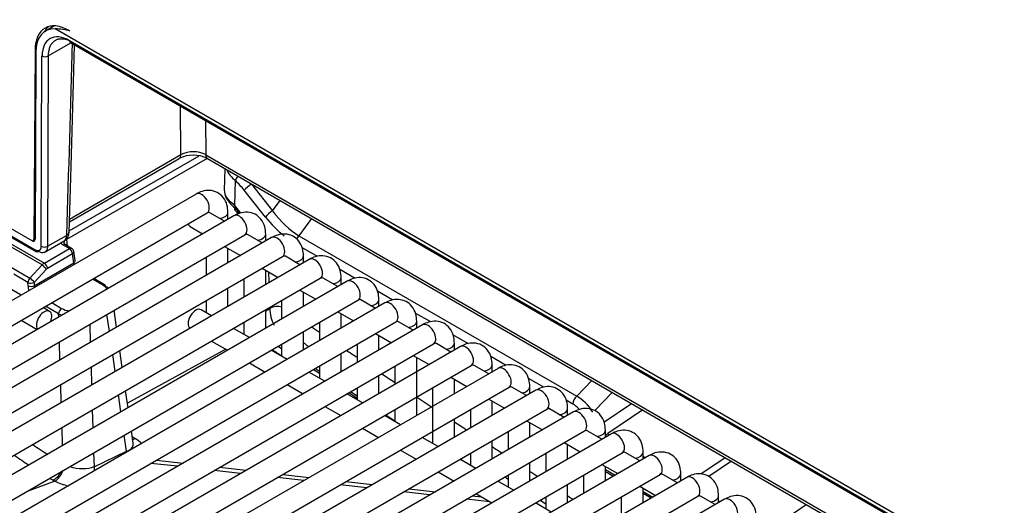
# Model space of a CAD drawing. Header units: millimetres. Extents: x 0 to 287, y 0 to 200.
# Tile 31 of 45: x 214 to 225, y 94 to 100. Entities that reach past the tile are written whole.
import ezdxf

# ---------------------------------------------------------------- set-up
doc = ezdxf.new("R2010")
doc.units = ezdxf.units.MM
doc.layers.add('134.135_BW4_CTM-', color=7, linetype='Continuous')
doc.layers.add('Standard', color=7, linetype='Continuous')

# ---------------------------------------------------------------- blocks, each defined once
blk = doc.blocks.new('SE')
at = {"layer": '134.135_BW4_CTM-', "color": 7, "linetype": 'Continuous'}
for p, q in [((213.929, 99.687), (213.826, 99.628)), ((213.89, 99.685), (213.89, 99.665)), ((234.27, 87.914), (213.937, 99.653)), ((214.101, 99.518), (234.107, 87.967)), ((213.707, 99.413), (213.692, 97.246)), ((213.717, 99.419), (213.707, 99.413)), ((213.857, 99.343), (214.116, 99.493)), ((214.111, 99.496), (234.118, 87.945)), ((213.716, 99.386), (213.708, 97.247)), ((213.778, 97.165), (213.786, 99.343)), ((213.857, 99.343), (213.849, 97.165)), ((215.377, 98.214), (215.373, 98.768)), ((215.657, 98.604), (215.66, 98.213)), ((215.675, 98.171), (214.065, 97.242)), ((214.096, 97.34), (215.586, 98.199)), ((214.099, 97.443), (215.356, 98.169)), ((214.1, 97.477), (215.377, 98.214)), ((215.66, 98.213), (234.416, 87.384)), ((215.68, 98.169), (234.417, 87.351)), ((215.88, 98.053), (215.873, 97.809)), ((215.998, 97.918), (215.989, 97.631)), ((216.185, 97.877), (216.183, 97.876)), ((216.183, 97.876), (216.426, 97.57)), ((215.55, 97.763), (206.429, 92.497)), ((216.344, 97.499), (216.101, 97.806)), ((213.673, 97.228), (212.904, 97.671)), ((215.989, 97.631), (216.058, 97.545)), ((215.993, 97.626), (215.994, 97.603)), ((216.426, 97.57), (216.512, 97.689)), ((206.554, 92.28), (215.675, 97.547)), ((215.982, 97.514), (206.861, 92.247)), ((212.906, 97.589), (213.708, 97.126)), ((212.917, 97.567), (213.719, 97.104)), ((215.875, 97.452), (215.708, 97.549)), ((215.915, 97.475), (215.915, 97.553)), ((215.483, 97.39), (215.625, 97.308)), ((216.869, 97.482), (216.727, 97.284)), ((206.986, 92.031), (216.107, 97.297)), ((216.414, 97.264), (207.293, 91.998)), ((213.849, 97.165), (214.067, 97.29)), ((216.307, 97.203), (216.14, 97.299)), ((216.347, 97.225), (216.347, 97.304)), ((216.727, 97.284), (219.907, 95.448)), ((213.787, 96.951), (213.336, 97.211)), ((213.364, 97.231), (213.813, 96.972)), ((213.673, 97.228), (213.708, 97.248)), ((213.692, 97.246), (213.708, 97.255)), ((213.812, 97.094), (214.048, 97.231)), ((214.1, 97.138), (214.029, 97.179)), ((214.125, 97.14), (214.054, 97.181)), ((214.065, 97.242), (214.076, 97.169)), ((215.875, 97.163), (216.057, 97.058)), ((216.939, 97.048), (216.762, 97.15)), ((207.418, 91.782), (216.539, 97.048)), ((213.813, 96.972), (214.1, 97.138)), ((214.136, 97.078), (213.848, 96.912)), ((214.15, 96.976), (214.136, 97.078)), ((214.164, 97.002), (214.15, 97.104)), ((215.665, 97.042), (215.665, 96.832)), ((215.915, 96.976), (215.915, 97.141)), ((216.739, 96.953), (216.572, 97.05)), ((216.779, 96.976), (216.779, 97.054)), ((216.846, 97.015), (207.725, 91.749)), ((213.414, 96.936), (213.647, 96.801)), ((213.647, 96.801), (213.787, 96.951)), ((213.696, 96.714), (214.15, 96.976)), ((213.625, 96.751), (213.462, 96.845)), ((213.835, 96.901), (213.695, 96.752)), ((216.307, 96.914), (216.489, 96.809)), ((216.347, 96.726), (216.347, 96.891)), ((216.385, 96.749), (216.381, 96.871)), ((217.371, 96.798), (217.194, 96.9)), ((207.85, 91.532), (216.971, 96.799)), ((217.278, 96.766), (208.157, 91.499)), ((213.548, 96.607), (213.366, 96.712)), ((213.626, 96.713), (213.625, 96.751)), ((213.695, 96.752), (213.696, 96.714)), ((214.478, 96.723), (214.363, 96.789)), ((214.503, 96.725), (214.378, 96.798)), ((216.097, 96.792), (216.097, 96.582)), ((217.171, 96.704), (217.004, 96.8)), ((217.211, 96.726), (217.211, 96.805)), ((215.915, 96.477), (215.915, 96.687)), ((216.739, 96.664), (216.921, 96.559)), ((216.779, 96.477), (216.779, 96.642)), ((217.803, 96.549), (217.626, 96.651)), ((208.282, 91.283), (217.403, 96.549)), ((217.711, 96.516), (208.589, 91.25)), ((213.976, 96.392), (213.826, 96.479)), ((213.897, 96.52), (214.011, 96.454)), ((215.665, 96.543), (215.665, 96.406)), ((216.529, 96.543), (216.529, 96.333)), ((217.603, 96.454), (217.436, 96.551)), ((217.643, 96.477), (217.643, 96.555)), ((213.872, 96.42), (213.798, 96.463)), ((213.977, 96.356), (213.976, 96.392)), ((214.557, 96.192), (214.529, 96.386)), ((214.639, 96.24), (214.612, 96.434)), ((215.728, 96.369), (215.608, 96.439)), ((216.347, 96.428), (216.394, 96.453)), ((216.347, 96.228), (216.347, 96.438)), ((216.394, 96.453), (216.393, 96.465)), ((217.171, 96.415), (217.353, 96.31)), ((217.211, 96.228), (217.211, 96.392)), ((218.235, 96.299), (218.058, 96.401)), ((208.714, 91.033), (217.836, 96.3)), ((218.143, 96.267), (209.021, 91)), ((213.548, 96.319), (213.73, 96.214)), ((214.333, 96.273), (214.339, 96.066)), ((216.097, 96.293), (216.097, 96.157)), ((216.961, 96.293), (216.961, 96.083)), ((218.035, 96.205), (217.868, 96.301)), ((218.075, 96.228), (218.075, 96.306)), ((216.16, 96.12), (215.978, 96.225)), ((216.779, 95.978), (216.779, 96.188)), ((217.603, 96.166), (217.785, 96.06)), ((217.643, 95.978), (217.643, 96.143)), ((218.667, 96.05), (218.49, 96.152)), ((209.146, 90.784), (218.268, 96.05)), ((213.992, 95.866), (213.986, 96.072)), ((215.728, 96.081), (215.91, 95.976)), ((216.529, 96.044), (216.529, 95.907)), ((217.393, 96.044), (217.393, 95.834)), ((218.467, 95.955), (218.3, 96.052)), ((218.507, 95.978), (218.507, 96.056)), ((218.575, 96.017), (209.453, 90.751)), ((214.623, 95.731), (214.595, 95.925)), ((214.705, 95.779), (214.677, 95.973)), ((215.892, 95.986), (214.764, 95.369)), ((216.592, 95.87), (216.41, 95.976)), ((216.49, 96.022), (216.529, 95.996)), ((217.211, 95.729), (217.211, 95.939)), ((218.035, 95.916), (218.217, 95.811)), ((209.578, 90.534), (218.7, 95.801)), ((216.16, 95.831), (216.342, 95.726)), ((218.075, 95.23), (218.075, 95.893)), ((218.899, 95.706), (218.732, 95.802)), ((219.099, 95.801), (218.922, 95.903)), ((218.939, 95.729), (218.939, 95.807)), ((219.007, 95.768), (209.885, 90.501)), ((214.348, 95.783), (214.354, 95.576)), ((217.024, 95.621), (216.842, 95.726)), ((216.894, 95.756), (216.961, 95.712)), ((216.915, 95.768), (216.963, 95.736)), ((216.961, 95.795), (216.961, 95.658)), ((217.643, 95.479), (217.643, 95.689)), ((217.825, 95.795), (217.825, 95.584)), ((214.006, 95.375), (214, 95.582)), ((216.592, 95.582), (216.774, 95.477)), ((218.467, 95.667), (218.649, 95.562)), ((218.507, 95.479), (218.507, 95.644)), ((219.531, 95.551), (219.354, 95.653)), ((219.907, 95.448), (220.081, 95.628)), ((210.01, 90.285), (219.132, 95.551)), ((219.439, 95.518), (210.317, 90.252)), ((214.688, 95.27), (214.661, 95.464)), ((214.771, 95.318), (214.743, 95.512)), ((217.456, 95.372), (217.274, 95.477)), ((217.297, 95.49), (217.393, 95.427)), ((217.318, 95.502), (217.393, 95.453)), ((217.393, 95.545), (217.393, 95.408)), ((218.257, 95.545), (218.257, 94.909)), ((219.331, 95.456), (219.164, 95.553)), ((219.371, 95.479), (219.371, 95.557)), ((220.314, 95.493), (220.113, 95.286)), ((218.899, 95.417), (219.081, 95.312)), ((218.939, 95.23), (218.939, 95.394)), ((219.862, 95.36), (219.786, 95.404)), ((220.218, 95.154), (220.532, 95.367)), ((210.442, 90.035), (219.564, 95.302)), ((219.871, 95.269), (210.749, 90.003)), ((214.362, 95.292), (214.369, 95.086)), ((217.024, 95.332), (217.206, 95.227)), ((217.722, 95.237), (217.825, 95.169)), ((217.825, 95.296), (217.825, 95.159)), ((218.689, 95.296), (218.689, 95.085)), ((219.764, 95.207), (219.596, 95.304)), ((219.803, 95.23), (219.803, 95.308)), ((220.662, 95.292), (220.262, 95.021)), ((217.888, 95.122), (217.706, 95.227)), ((218.507, 94.98), (218.507, 95.191)), ((219.331, 95.168), (219.514, 95.063)), ((219.371, 94.98), (219.371, 95.145)), ((210.874, 89.786), (219.996, 95.052)), ((220.303, 95.019), (211.181, 89.753)), ((214.021, 94.885), (214.015, 95.091)), ((214.829, 94.913), (214.809, 95.051)), ((217.456, 95.083), (217.638, 94.978)), ((219.121, 95.046), (219.121, 94.836)), ((220.196, 94.958), (220.028, 95.054)), ((220.235, 94.98), (220.235, 95.059)), ((220.262, 95.021), (220.283, 95.008)), ((214.753, 94.819), (214.727, 95.004)), ((214.818, 94.987), (214.853, 94.965)), ((218.32, 94.873), (218.138, 94.978)), ((218.939, 94.731), (218.939, 94.941)), ((219.764, 94.918), (219.946, 94.813)), ((219.803, 94.731), (219.803, 94.896)), ((211.306, 89.537), (220.428, 94.803)), ((214.377, 94.802), (214.382, 94.643)), ((214.382, 94.643), (214.753, 94.819)), ((214.806, 94.847), (214.821, 94.866)), ((217.888, 94.833), (218.07, 94.728)), ((218.689, 94.797), (218.689, 94.66)), ((219.553, 94.797), (219.553, 94.587)), ((220.628, 94.708), (220.46, 94.805)), ((220.667, 94.731), (220.667, 94.809)), ((220.735, 94.77), (211.613, 89.504)), ((215.337, 94.647), (215.032, 94.681)), ((215.096, 94.718), (215.401, 94.684)), ((218.752, 94.623), (218.57, 94.728)), ((219.371, 94.481), (219.371, 94.692)), ((220.667, 94.763), (220.693, 94.746)), ((221.327, 94.56), (221.605, 94.748)), ((221.678, 94.706), (221.419, 94.529)), ((216.059, 94.565), (215.755, 94.599)), ((215.819, 94.636), (216.123, 94.602)), ((218.32, 94.584), (218.502, 94.479)), ((220.196, 94.669), (220.378, 94.564)), ((220.235, 94.481), (220.235, 94.646)), ((220.235, 94.609), (220.345, 94.545)), ((220.235, 94.587), (220.327, 94.534)), ((221.099, 94.481), (221.099, 94.56)), ((211.738, 89.287), (220.86, 94.554)), ((221.167, 94.521), (212.045, 89.254)), ((213.933, 94.477), (213.617, 94.359)), ((213.933, 94.477), (213.911, 94.489)), ((216.782, 94.483), (216.477, 94.518)), ((216.541, 94.555), (216.846, 94.52)), ((217.264, 94.473), (217.568, 94.439)), ((219.184, 94.374), (219.002, 94.479)), ((219.121, 94.547), (219.121, 94.41)), ((219.985, 94.547), (219.985, 94.337)), ((221.06, 94.459), (220.892, 94.555)), ((221.099, 94.487), (221.103, 94.484)), ((213.617, 94.359), (213.6, 94.353)), ((217.504, 94.402), (217.2, 94.436)), ((218.227, 94.32), (217.922, 94.354)), ((217.986, 94.391), (218.291, 94.357)), ((218.752, 94.335), (218.934, 94.229)), ((219.803, 94.232), (219.803, 94.442)), ((220.628, 94.419), (220.81, 94.314)), ((220.667, 94.232), (220.667, 94.397)), ((220.667, 94.36), (220.777, 94.296)), ((220.667, 94.338), (220.759, 94.285)), ((212.17, 89.038), (221.292, 94.304)), ((221.599, 94.271), (212.477, 89.005)), ((218.912, 94.242), (218.645, 94.273)), ((218.709, 94.309), (218.817, 94.297)), ((219.616, 94.124), (219.434, 94.229)), ((219.553, 94.298), (219.553, 94.161)), ((220.417, 94.298), (220.417, 94.088)), ((221.492, 94.209), (221.325, 94.306)), ((221.531, 94.232), (221.531, 94.31)), ((221.531, 94.252), (221.549, 94.242)), ((222.276, 94.036), (222.534, 94.211))]:
    blk.add_line(p, q, dxfattribs=at)
for centre, radius, start, end in [((213.914, 98.886), 0.767, 75.2069, 88.266), ((215.518, 97.852), 0.356, 62.8731, 117.1327), ((215.518, 97.929), 0.318, 63.4337, 116.2852), ((216.18, 98.165), 0.306, 203.712, 233.5061), ((216.289, 97.961), 0.464, 211.9407, 230.4283), ((215.504, 97.091), 0.692, 39.6345, 44.9607), ((213.972, 97.331), 0.125, 301.9009, 359.2842), ((214.1, 97.097), 0.05, 8.1361, 60), ((216.482, 96.293), 0.183, 73.0924, 118.7281), ((216.755, 96.443), 0.361, 178.3121, 210.0013), ((361.987, 312.942), 260.801, 236.19165, 236.21497), ((301.449, 222.071), 152.078, 236.00634, 236.05445), ((361.987, 312.942), 260.801, 236.29742, 236.32896), ((361.987, 312.942), 260.801, 236.40337, 236.44277), ((361.987, 312.942), 260.801, 236.5086, 236.55652), ((361.987, 312.942), 260.801, 236.62232, 236.6603), ((217.439, 100.472), 6.725, 236.0091, 237.7744), ((361.987, 312.942), 260.801, 236.73596, 236.7666), ((217.549, 100.618), 7.127, 235.0961, 236.7064), ((361.987, 312.942), 260.801, 236.8495, 236.87292), ((217.549, 100.618), 7.127, 238.9672, 239.3148), ((361.987, 312.942), 260.801, 236.96295, 236.97915)]:
    blk.add_arc(centre, radius, start, end, dxfattribs=at)
for centre, major_axis, ratio, start_param, end_param in [((214.096, 99.185), (0.275, -0.476), 0.57735, 2.356194, 3.919322), ((214.105, 99.154), (0.28, -0.473), 0.569744, 2.782366, 3.903162), ((214.167, 99.226), (0.275, -0.476), 0.57735, 3.270514, 3.485619), ((214.105, 99.153), (0.229, -0.387), 0.569744, 2.349819, 3.903162), ((214.136, 99.539), (0.025, 0.0433), 0.57735, 2.369284, 3.141593), ((214.412, 101.888), (-0.849, -28.065), 0.007421, -1.485435, -1.406009), ((213.822, 99.364), (0.05, -0.0002), 0.594844, 3.929355, 5.499923), ((215.306, 98.255), (-0.05, 0.0866), 0.57735, 3.141593, 3.918264), ((215.73, 98.255), (0.05, 0.0866), 0.57735, 2.373648, 3.141593), ((216.055, 97.95), (-0.0549, -0.0582), 0.383761, 4.772881, 5.593832), ((215.837, 97.44), (-0.353, 0.629), 0.588263, 4.978565, 5.200999), ((216.158, 97.837), (-0.0627, -0.0497), 0.217345, 4.125452, 5.637529), ((215.613, 97.655), (-0.062, 0.108), 0.57735, 3.141593, 6.283185), ((216.273, 97.805), (0.4, 0), 0.577174, 3.124145, 3.870622), ((216.276, 97.788), (0.4, 0.002), 0.577231, 3.155553, 3.452694), ((216.272, 97.794), (-0.332, 0.306), 0.70751, 1.297382, 1.353598), ((216.05, 97.637), (0.0561, 0.0571), 0.344397, 2.4929, 3.141297), ((215.896, 97.335), (-0.221, 0.369), 0.567188, 4.967031, 5.144011), ((215.79, 97.553), (0.125, 0), 0.57735, 4.967494, 6.283687), ((216.045, 97.406), (-0.062, 0.108), 0.57735, 3.141593, 6.283185), ((216.4, 97.531), (-0.0627, -0.0497), 0.217345, 4.125452, 5.637529), ((216.653, 97.964), (0.466, -0.814), 0.551409, 4.981358, 5.331238), ((216.709, 97.995), (0.402, -0.764), 0.542064, 4.999178, 5.542943), ((215.546, 97.498), (0.062, 0.108), 0.57735, 2.613229, 3.141593), ((213.996, 97.333), (-0.1, 0.0029), 0.578001, 2.373102, 3.113801), ((213.996, 97.333), (-0.1, 0.0029), 0.578001, 3.113801, 3.139949), ((216.222, 97.304), (0.125, 0), 0.57735, 4.967494, 6.283687), ((216.477, 97.156), (-0.062, 0.108), 0.57735, 3.141593, 6.283185), ((216.739, 97.227), (0.04, 0.0693), 0.57735, 0.997681, 1.616449), ((213.672, 97.268), (-0.0255, 0.043), 0.569744, 2.349819, 3.903162), ((213.657, 97.267), (-0.025, 0.0433), 0.57735, 3.141593, 3.919322), ((213.813, 97.186), (0.05, -0.0002), 0.594844, 3.929355, 5.499923), ((214.137, 97.24), (0.151, 0.001), 0.574873, 3.574141, 3.91805), ((214.137, 97.199), (0.101, -0.005), 0.546822, 2.380369, 3.446591), ((214.029, 97.138), (-0.025, -0.0433), 0.57735, 3.175006, 3.926991), ((214.029, 97.138), (-0.025, -0.0433), 0.57735, 3.141593, 3.175006), ((214.03, 97.26), (0.025, -0.0433), 0.57735, 0.820305, 0.974353), ((213.744, 97.147), (0.025, 0.0433), 0.57735, 2.369284, 3.141593), ((213.744, 97.147), (0.025, 0.0433), 0.57735, 3.141593, 3.926991), ((214.1, 97.097), (-0.025, -0.0433), 0.57735, 3.141593, 3.926991), ((214.1, 97.097), (0.025, -0.0433), 0.57735, 0.820438, 2.356194), ((214.1, 97.097), (-0.0495, -0.0071), 0.622943, 2.272954, 3.141593), ((216.654, 97.054), (0.125, 0), 0.57735, 4.967494, 6.283687), ((213.814, 96.89), (0.0487, 0.0874), 0.587378, 0.776323, 1.160295), ((213.8, 96.92), (0.0365, -0.0342), 0.326584, 0.683962, 2.22227), ((213.813, 96.931), (0.025, -0.0433), 0.57735, 0.820438, 2.356194), ((214.115, 96.995), (-0.0495, -0.0071), 0.622943, 2.272954, 3.141593), ((214.22, 96.938), (0.0617, -0.0796), 0.464296, 3.898925, 4.128946), ((216.909, 96.907), (-0.063, 0.108), 0.57735, 3.141593, 6.283185), ((213.85, 96.871), (0.0236, 0.0441), 0.597209, 0.766606, 1.150579), ((213.66, 96.771), (-0.025, -0.0433), 0.57735, 4.310963, 5.497787), ((213.66, 96.771), (0.05, 0.0015), 0.55677, 3.910074, 5.48087), ((213.661, 96.733), (0.05, 0.0015), 0.55677, 3.910074, 5.48087), ((213.732, 96.656), (0.075, -0.13), 0.57735, 3.962031, 4.37455), ((213.66, 96.771), (0.0365, -0.0342), 0.326584, 0.683962, 2.22227), ((213.767, 96.676), (-0.05, 0.0866), 0.57735, 0.820438, 1.050459), ((214.478, 96.682), (-0.025, -0.0433), 0.57735, 3.141593, 3.926991), ((214.335, 96.641), (-0.201, -0.001), 0.574864, 3.42606, 3.918047), ((214.478, 96.682), (-0.025, -0.0433), 0.57735, 2.478368, 3.141593), ((214.335, 96.6), (-0.251, -0.008), 0.585465, 3.700195, 3.904607), ((217.086, 96.805), (0.125, 0), 0.57735, 4.967494, 6.283687), ((217.341, 96.657), (-0.063, 0.108), 0.57735, 3.141593, 6.283185), ((217.518, 96.555), (0.125, 0), 0.57735, 4.967494, 6.283687), ((217.773, 96.408), (-0.063, 0.108), 0.57735, 3.141593, 6.283185), ((213.81, 96.312), (0.062, 0.108), 0.57735, 0, 2.895787), ((213.81, 96.312), (0.062, 0.108), 0.57735, 4.958195, 6.283185), ((214.011, 96.413), (0.025, 0.0433), 0.57735, 0.785398, 2.356194), ((214.153, 96.495), (0.25, 0.001), 0.573294, 3.923902, 4.107282), ((214.153, 96.535), (-0.2, 0), 0.57735, 0.786012, 1.282269), ((215.546, 96.33), (0.062, 0.108), 0.57735, 0, 3.063498), ((217.95, 96.306), (0.125, 0), 0.57735, 4.967494, 6.283687), ((218.205, 96.158), (-0.063, 0.108), 0.57735, 3.141593, 6.283185), ((218.382, 96.056), (0.125, 0), 0.57735, 4.967494, 6.283687), ((218.637, 95.909), (-0.062, 0.108), 0.57735, 3.141593, 6.283185), ((218.814, 95.807), (0.125, 0), 0.57735, 4.967494, 6.283687), ((219.069, 95.66), (-0.062, 0.108), 0.57735, 3.141593, 6.283185), ((219.246, 95.557), (0.125, 0), 0.57735, 4.967494, 6.283687), ((219.501, 95.41), (-0.063, 0.108), 0.57735, 3.141593, 6.283185), ((219.919, 95.391), (0.04, 0.0693), 0.57735, 0.997681, 2.338741), ((219.865, 95.128), (-0.132, 0.246), 0.570119, 5.178777, 5.538505), ((219.921, 95.16), (-0.191, 0.301), 0.564094, 4.703936, 5.493316), ((219.678, 95.308), (0.125, 0), 0.57735, 4.967494, 6.283687), ((219.933, 95.161), (-0.063, 0.108), 0.57735, 3.141593, 6.283185), ((220.11, 95.059), (0.125, 0), 0.57735, 4.967494, 6.283687), ((220.264, 94.961), (-0.0431, -0.0674), 0.546832, 4.039563, 4.550692), ((220.365, 94.911), (-0.063, 0.108), 0.57735, 3.141593, 6.283185), ((214.574, 94.93), (-0.255, 0.041), 0.547879, 2.967412, 3.30978), ((214.861, 95.086), (0.08, 0.127), 0.545001, 3.627349, 3.921846), ((214.566, 94.809), (-0.405, 0.023), 0.582862, 3.665094, 3.956862), ((214.575, 94.925), (0.256, -0.038), 0.453928, 5.548765, 5.904945), ((214.859, 94.762), (-0.064, 0.136), 0.623706, 0.869558, 0.948439), ((214.942, 94.82), (-0.11, 0.102), 0.784547, 0.666936, 0.722073), ((214.965, 94.855), (-0.136, 0.063), 0.787587, 0.440281, 0.570904), ((220.542, 94.809), (0.125, 0), 0.57735, 4.967494, 6.283687), ((220.797, 94.662), (-0.063, 0.108), 0.57735, 3.141593, 6.283185), ((213.921, 94.616), (0.076, 0.13), 0.574658, 3.842538, 4.815204), ((213.942, 94.604), (0.068, 0.134), 0.531612, 3.809886, 4.939228), ((214.205, 94.75), (-0.25, 0.031), 0.500357, 1.214259, 2.417039), ((214.488, 94.586), (-0.064, 0.136), 0.623706, 0.869558, 1.210498), ((220.974, 94.56), (0.125, 0), 0.57735, 4.967494, 6.283687), ((214.196, 94.622), (0.4, -0.028), 0.523361, 4.0331, 4.478981), ((221.229, 94.412), (-0.062, 0.108), 0.57735, 3.141593, 6.283185), ((221.406, 94.31), (0.125, 0), 0.57735, 4.967494, 6.283687), ((221.661, 94.163), (-0.063, 0.108), 0.57735, 3.141593, 6.283185)]:
    blk.add_ellipse(centre, major_axis=major_axis, ratio=ratio, start_param=start_param, end_param=end_param, dxfattribs=at)
for points, degree, knots in [([(214.104, 99.515), (214.1, 99.517), (214.091, 99.52), (214.077, 99.526), (214.061, 99.53), (214.045, 99.534), (214.03, 99.536), (214.014, 99.537), (213.998, 99.537), (213.983, 99.535), (213.968, 99.532), (213.953, 99.527), (213.939, 99.52), (213.928, 99.513), (213.922, 99.509), (213.921, 99.508)], 3, [0.0720657, 0.0720657, 0.0720657, 0.0720657, 0.1003518, 0.135808, 0.1722669, 0.2097287, 0.2481932, 0.2876606, 0.3281307, 0.3696037, 0.4120794, 0.4555579, 0.5000391, 0.5455231, 0.5628381, 0.5628381, 0.5628381, 0.5628381]), ([(213.921, 99.508), (213.918, 99.505), (213.911, 99.499), (213.901, 99.488), (213.89, 99.474), (213.88, 99.457), (213.872, 99.438), (213.866, 99.417), (213.861, 99.395), (213.858, 99.37), (213.857, 99.352), (213.857, 99.343)], 3, [0.5628381, 0.5628381, 0.5628381, 0.5628381, 0.5920099, 0.6394993, 0.6879915, 0.7374863, 0.7879838, 0.8394839, 0.8919867, 0.9454921, 1, 1, 1, 1]), ([(215.915, 97.553), (215.913, 97.585), (215.908, 97.642), (215.867, 97.726), (215.795, 97.786), (215.707, 97.81), (215.621, 97.798), (215.575, 97.776), (215.55, 97.763)], 3, [0, 0, 0, 0, 0.16109, 0.347401, 0.516759, 0.69207, 0.860125, 1, 1, 1, 1]), ([(215.675, 97.547), (215.682, 97.55), (215.69, 97.554), (215.693, 97.554), (215.693, 97.554)], 3, [0, 0, 0, 0, 0.4056616, 0.6905313, 0.6905313, 0.6905313, 0.6905313]), ([(216.347, 97.304), (216.345, 97.335), (216.34, 97.393), (216.299, 97.477), (216.227, 97.537), (216.139, 97.56), (216.053, 97.549), (216.007, 97.526), (215.982, 97.514)], 3, [0, 0, 0, 0, 0.16109, 0.347401, 0.516759, 0.69207, 0.860125, 1, 1, 1, 1]), ([(214.037, 97.225), (214.038, 97.225), (214.04, 97.226), (214.044, 97.229), (214.05, 97.235), (214.055, 97.241), (214.059, 97.249), (214.062, 97.258), (214.065, 97.268), (214.066, 97.279), (214.067, 97.287), (214.067, 97.29)], 3, [0.5056322, 0.5056322, 0.5056322, 0.5056322, 0.5095876, 0.5689288, 0.628825, 0.6892787, 0.7502926, 0.8118692, 0.874011, 0.9367205, 1, 1, 1, 1]), ([(216.107, 97.297), (216.114, 97.3), (216.122, 97.305), (216.125, 97.305), (216.125, 97.305)], 3, [0, 0, 0, 0, 0.4056616, 0.6905313, 0.6905313, 0.6905313, 0.6905313]), ([(216.779, 97.054), (216.777, 97.086), (216.772, 97.143), (216.731, 97.227), (216.659, 97.287), (216.571, 97.311), (216.485, 97.299), (216.439, 97.277), (216.414, 97.264)], 3, [0, 0, 0, 0, 0.16109, 0.347401, 0.516759, 0.69207, 0.860125, 1, 1, 1, 1]), ([(213.708, 97.126), (213.722, 97.118), (213.735, 97.116), (213.748, 97.115), (213.758, 97.121), (213.767, 97.126), (213.773, 97.137), (213.778, 97.149), (213.778, 97.165)], 2, [0, 0, 0, 0.25, 0.25, 0.5, 0.5, 0.75, 0.75, 1, 1, 1]), ([(213.849, 97.165), (213.849, 97.149), (213.846, 97.135), (213.835, 97.112), (213.828, 97.104), (213.818, 97.098)], 3, [0, 0, 0, 0, 0.25, 0.25, 0.4943915, 0.4943915, 0.4943915, 0.4943915]), ([(213.818, 97.098), (213.818, 97.098), (213.818, 97.098), (213.808, 97.093), (213.796, 97.09), (213.771, 97.093), (213.757, 97.098), (213.744, 97.106)], 3, [0.4943915, 0.4943915, 0.4943915, 0.4943915, 0.5, 0.5, 0.75, 0.75, 1, 1, 1, 1]), ([(216.539, 97.048), (216.546, 97.051), (216.554, 97.055), (216.557, 97.055), (216.557, 97.055)], 3, [0, 0, 0, 0, 0.4056616, 0.6905313, 0.6905313, 0.6905313, 0.6905313]), ([(217.211, 96.805), (217.209, 96.836), (217.204, 96.894), (217.163, 96.978), (217.091, 97.038), (217.003, 97.061), (216.917, 97.05), (216.871, 97.028), (216.846, 97.015)], 3, [0, 0, 0, 0, 0.16109, 0.347401, 0.516759, 0.69207, 0.860125, 1, 1, 1, 1]), ([(216.971, 96.799), (216.978, 96.801), (216.986, 96.806), (216.989, 96.806), (216.989, 96.806)], 3, [0, 0, 0, 0, 0.4056616, 0.6905313, 0.6905313, 0.6905313, 0.6905313]), ([(217.643, 96.555), (217.641, 96.587), (217.636, 96.644), (217.595, 96.728), (217.523, 96.789), (217.435, 96.812), (217.349, 96.8), (217.303, 96.778), (217.278, 96.766)], 3, [0, 0, 0, 0, 0.16109, 0.347401, 0.516759, 0.69207, 0.860125, 1, 1, 1, 1]), ([(217.403, 96.549), (217.41, 96.552), (217.418, 96.557), (217.421, 96.556), (217.421, 96.556)], 3, [0, 0, 0, 0, 0.4056616, 0.6905313, 0.6905313, 0.6905313, 0.6905313]), ([(218.075, 96.306), (218.073, 96.337), (218.068, 96.395), (218.027, 96.479), (217.955, 96.539), (217.867, 96.562), (217.781, 96.551), (217.735, 96.529), (217.711, 96.516)], 3, [0, 0, 0, 0, 0.16109, 0.347401, 0.516759, 0.69207, 0.860125, 1, 1, 1, 1]), ([(217.836, 96.3), (217.842, 96.303), (217.85, 96.307), (217.853, 96.307), (217.853, 96.307)], 3, [0, 0, 0, 0, 0.4056616, 0.6905313, 0.6905313, 0.6905313, 0.6905313]), ([(218.507, 96.056), (218.505, 96.088), (218.5, 96.146), (218.459, 96.229), (218.387, 96.29), (218.299, 96.313), (218.213, 96.302), (218.167, 96.279), (218.143, 96.267)], 3, [0, 0, 0, 0, 0.16109, 0.347401, 0.516759, 0.69207, 0.860125, 1, 1, 1, 1]), ([(216.84, 96.014), (216.829, 96.023), (216.807, 96.04), (216.787, 96.058), (216.778, 96.066)], 3, [0.93756328, 0.93756328, 0.93756328, 0.93756328, 0.94490249, 0.95134408, 0.95134408, 0.95134408, 0.95134408]), ([(218.268, 96.05), (218.274, 96.053), (218.282, 96.058), (218.285, 96.057), (218.285, 96.057)], 3, [0, 0, 0, 0, 0.4056616, 0.6905313, 0.6905313, 0.6905313, 0.6905313]), ([(218.939, 95.807), (218.937, 95.838), (218.932, 95.896), (218.891, 95.98), (218.819, 96.04), (218.731, 96.064), (218.645, 96.052), (218.599, 96.03), (218.575, 96.017)], 3, [0, 0, 0, 0, 0.16109, 0.347401, 0.516759, 0.69207, 0.860125, 1, 1, 1, 1]), ([(218.7, 95.801), (218.706, 95.804), (218.714, 95.808), (218.717, 95.808), (218.717, 95.808)], 3, [0, 0, 0, 0, 0.4056616, 0.6905313, 0.6905313, 0.6905313, 0.6905313]), ([(219.371, 95.557), (219.369, 95.589), (219.364, 95.647), (219.323, 95.73), (219.251, 95.791), (219.163, 95.814), (219.077, 95.803), (219.031, 95.78), (219.007, 95.768)], 3, [0, 0, 0, 0, 0.16109, 0.347401, 0.516759, 0.69207, 0.860125, 1, 1, 1, 1]), ([(219.132, 95.551), (219.138, 95.554), (219.146, 95.559), (219.149, 95.559), (219.149, 95.558)], 3, [0, 0, 0, 0, 0.4056616, 0.6905313, 0.6905313, 0.6905313, 0.6905313]), ([(219.803, 95.308), (219.801, 95.34), (219.796, 95.397), (219.755, 95.481), (219.683, 95.541), (219.595, 95.565), (219.509, 95.553), (219.463, 95.531), (219.439, 95.518)], 3, [0, 0, 0, 0, 0.16109, 0.347401, 0.516759, 0.69207, 0.860125, 1, 1, 1, 1]), ([(219.564, 95.302), (219.57, 95.305), (219.579, 95.309), (219.582, 95.309), (219.582, 95.309)], 3, [0, 0, 0, 0, 0.4056616, 0.6905313, 0.6905313, 0.6905313, 0.6905313]), ([(220.235, 95.059), (220.233, 95.09), (220.228, 95.148), (220.187, 95.232), (220.115, 95.292), (220.027, 95.315), (219.941, 95.304), (219.895, 95.281), (219.871, 95.269)], 3, [0, 0, 0, 0, 0.16109, 0.347401, 0.516759, 0.69207, 0.860125, 1, 1, 1, 1]), ([(219.996, 95.052), (220.002, 95.055), (220.011, 95.06), (220.014, 95.06), (220.014, 95.06)], 3, [0, 0, 0, 0, 0.4056616, 0.6905313, 0.6905313, 0.6905313, 0.6905313]), ([(220.667, 94.809), (220.665, 94.841), (220.66, 94.898), (220.62, 94.982), (220.547, 95.042), (220.459, 95.066), (220.373, 95.054), (220.327, 95.032), (220.303, 95.019)], 3, [0, 0, 0, 0, 0.16109, 0.347401, 0.516759, 0.69207, 0.860125, 1, 1, 1, 1]), ([(220.428, 94.803), (220.434, 94.806), (220.443, 94.81), (220.446, 94.81), (220.446, 94.81)], 3, [0, 0, 0, 0, 0.4056616, 0.6905313, 0.6905313, 0.6905313, 0.6905313]), ([(221.099, 94.56), (221.097, 94.591), (221.093, 94.649), (221.052, 94.733), (220.979, 94.793), (220.891, 94.816), (220.805, 94.805), (220.759, 94.783), (220.735, 94.77)], 3, [0, 0, 0, 0, 0.16109, 0.347401, 0.516759, 0.69207, 0.860125, 1, 1, 1, 1]), ([(220.86, 94.554), (220.866, 94.556), (220.875, 94.561), (220.878, 94.561), (220.878, 94.561)], 3, [0, 0, 0, 0, 0.4056616, 0.6905313, 0.6905313, 0.6905313, 0.6905313]), ([(221.531, 94.31), (221.529, 94.342), (221.525, 94.399), (221.484, 94.483), (221.411, 94.544), (221.323, 94.567), (221.237, 94.556), (221.191, 94.533), (221.167, 94.521)], 3, [0, 0, 0, 0, 0.16109, 0.347401, 0.516759, 0.69207, 0.860125, 1, 1, 1, 1]), ([(221.292, 94.304), (221.298, 94.307), (221.307, 94.312), (221.31, 94.311), (221.31, 94.311)], 3, [0, 0, 0, 0, 0.4056616, 0.6905313, 0.6905313, 0.6905313, 0.6905313]), ([(221.963, 94.061), (221.961, 94.092), (221.957, 94.15), (221.916, 94.234), (221.843, 94.294), (221.755, 94.318), (221.67, 94.306), (221.623, 94.284), (221.599, 94.271)], 3, [0, 0, 0, 0, 0.16109, 0.347401, 0.516759, 0.69207, 0.860125, 1, 1, 1, 1])]:
    blk.add_open_spline(points, degree=degree, knots=knots, dxfattribs=at)
for points in [[(214.096, 97.328), (214.115, 97.974), (214.136, 98.688), (214.159, 99.468)], [(215.708, 97.548), (215.703, 97.552), (215.696, 97.554), (215.689, 97.554)], [(216.14, 97.299), (216.135, 97.302), (216.128, 97.304), (216.121, 97.305)], [(214.054, 97.181), (214.042, 97.19), (214.036, 97.195), (214.036, 97.198)], [(216.572, 97.05), (216.567, 97.053), (216.56, 97.055), (216.553, 97.055)], [(217.004, 96.8), (216.999, 96.803), (216.992, 96.805), (216.985, 96.806)], [(217.436, 96.551), (217.431, 96.554), (217.424, 96.556), (217.417, 96.557)], [(217.868, 96.301), (217.863, 96.304), (217.856, 96.306), (217.849, 96.307)], [(218.3, 96.052), (218.295, 96.055), (218.288, 96.057), (218.281, 96.058)], [(218.732, 95.802), (218.727, 95.806), (218.72, 95.808), (218.713, 95.808)], [(219.164, 95.553), (219.159, 95.556), (219.152, 95.558), (219.145, 95.559)], [(219.597, 95.303), (219.591, 95.307), (219.584, 95.309), (219.577, 95.309)], [(220.029, 95.054), (220.023, 95.057), (220.017, 95.059), (220.009, 95.06)], [(220.461, 94.805), (220.455, 94.808), (220.449, 94.81), (220.441, 94.811)], [(220.893, 94.555), (220.887, 94.558), (220.881, 94.56), (220.873, 94.561)], [(219.121, 94.498), (219.108, 94.507), (219.095, 94.515), (219.082, 94.524)], [(219.553, 94.214), (219.53, 94.228), (219.508, 94.243), (219.485, 94.258)], [(221.325, 94.306), (221.319, 94.309), (221.313, 94.311), (221.305, 94.312)]]:
    blk.add_open_spline(points, degree=3, dxfattribs=at)

msp = doc.modelspace()

# ---------------------------------------------------------------- block references
at = {"layer": 'Standard'}
msp.add_blockref('SE', (0, 0), dxfattribs=at)

doc.saveas('drawing.dxf')
